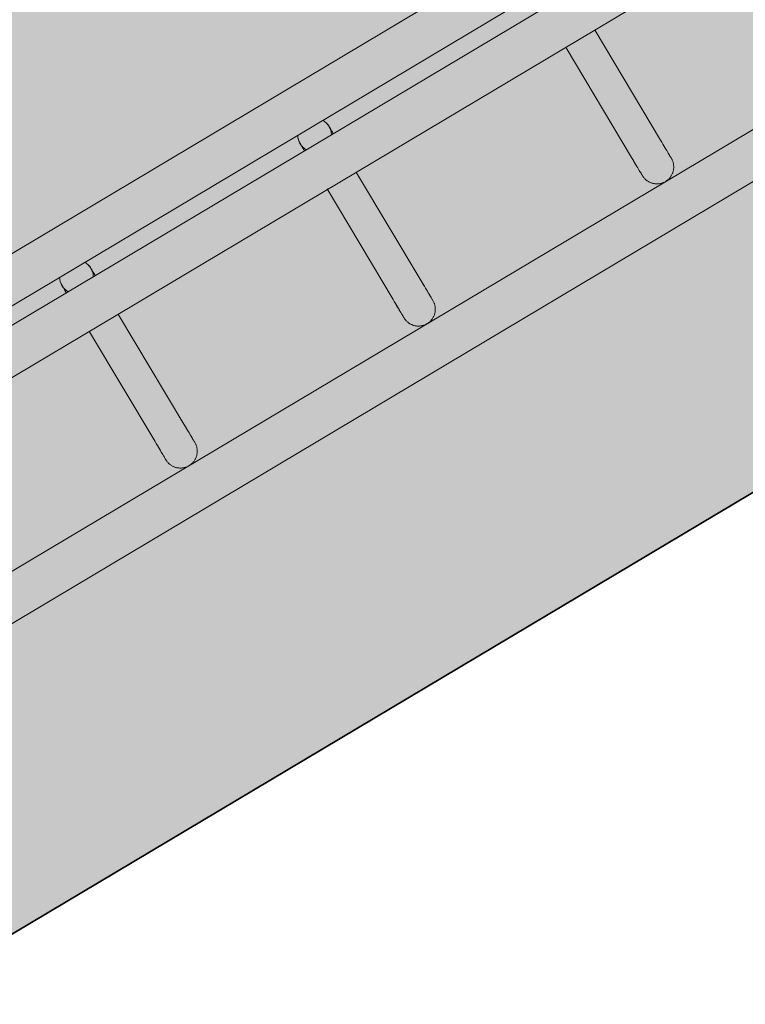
# Model space of a CAD drawing. Header units: metres. Extents: x 127444 to 127966, y 464485 to 464708.
# Tile 201 of 256: x 127925.136 to 127925.265, y 464642.03 to 464642.206. Entities that reach past the tile are written whole.
import ezdxf

# ---------------------------------------------------------------- set-up
doc = ezdxf.new("R2010")
doc.units = ezdxf.units.M
for name, color, linetype, lineweight in [('A-FLOR-HRAL', 11, 'Continuous', 9), ('B-WE-VH-VERHARDING_BETONSTRAATSTEEN-A-200', 8, 'Continuous', 9), ('N-WE-VH-VERHARDING_BETON-A', 252, 'Continuous', 18), ('N-WE-VH-VERHARDING_BETON-G', 252, 'Continuous', 35), ('S-BEAM', 12, 'Continuous', 9)]:
    doc.layers.add(name, color=color, linetype=linetype, lineweight=lineweight)

# ---------------------------------------------------------------- blocks, each defined once
blk = doc.blocks.new('34_22_B_BNP_Hekwerk_Integra_Schuinkort - Integra_Schuin_1000-4868501--2_00_00')
at = {"layer": 'A-FLOR-HRAL'}
for p, q in [((273.62, 9.5), (-1956.09, 9.5)), ((-1956.09, 1.5), (273.62, 1.5)), ((273.62, -1.5), (-1956.09, -1.5)), ((-1956.09, -9.5), (273.62, -9.5)), ((273.5, -39.13), (-1956.09, -39.13)), ((-1956.09, -47.13), (273.5, -47.13))]:
    blk.add_line(p, q, dxfattribs=at)
at = {"layer": 'S-BEAM'}
for p, q in [((-655.23, -9.6), (-655.23, -32.34)), ((-655.23, -9.6), (-655.23, -32.34)), ((-655.23, -9.6), (-655.23, -32.34)), ((-655.23, -9.6), (-655.23, -32.34)), ((-649.23, -32.34), (-649.23, -9.6)), ((-649.23, -32.34), (-649.23, -9.6)), ((-649.23, -32.34), (-649.23, -9.6)), ((-649.23, -32.34), (-649.23, -9.6)), ((-605.87, -9.36), (-605.87, -32.34)), ((-605.87, -9.36), (-605.87, -32.34)), ((-605.87, -9.36), (-605.87, -32.34)), ((-605.87, -9.37), (-605.87, -32.34)), ((-599.87, -32.34), (-599.87, -9.6)), ((-599.87, -32.34), (-599.87, -9.6)), ((-599.87, -32.34), (-599.87, -9.6)), ((-599.87, -32.34), (-599.87, -9.6)), ((-556.43, -9.6), (-556.43, -32.34)), ((-556.43, -9.6), (-556.43, -32.34)), ((-556.43, -9.6), (-556.43, -32.34)), ((-556.43, -9.6), (-556.43, -32.34)), ((-550.43, -32.34), (-550.43, -9.6)), ((-550.43, -32.34), (-550.43, -9.6)), ((-550.43, -32.34), (-550.43, -9.6)), ((-550.43, -32.34), (-550.43, -9.6))]:
    blk.add_line(p, q, dxfattribs=at)
at = {"layer": 'S-BEAM', "flags": 128}
for points in [[(-655.23, 0), (-655.23, 0.12), (-655.22, 0.24), (-655.21, 0.36), (-655.2, 0.48), (-655.17, 0.6)], [(-655.23, 0), (-655.23, 0.12), (-655.22, 0.24), (-655.21, 0.36), (-655.2, 0.48), (-655.17, 0.6)], [(-655.23, 0), (-655.23, -0.01), (-655.23, -0.03), (-655.23, -0.06), (-655.23, -0.11), (-655.23, -0.18), (-655.23, -0.26), (-655.23, -0.35), (-655.23, -0.46), (-655.23, -0.58), (-655.23, -0.71), (-655.23, -0.86), (-655.23, -1.02), (-655.23, -1.19), (-655.23, -1.37), (-655.23, -1.53)], [(-655.23, 0), (-655.23, -0.01), (-655.23, -0.03), (-655.23, -0.06), (-655.23, -0.11), (-655.23, -0.18), (-655.23, -0.26), (-655.23, -0.35), (-655.23, -0.46), (-655.23, -0.58), (-655.23, -0.71), (-655.23, -0.86), (-655.23, -1.02), (-655.23, -1.19), (-655.23, -1.37), (-655.23, -1.53)], [(-654.95, 1.28), (-654.89, 1.39), (-654.84, 1.49)], [(-654.95, 1.28), (-654.89, 1.39), (-654.84, 1.49)], [(-649.28, 0.54), (-649.26, 0.42), (-649.25, 0.3), (-649.24, 0.18), (-649.23, 0.06), (-649.23, 0)], [(-649.28, 0.54), (-649.26, 0.42), (-649.25, 0.3), (-649.24, 0.18), (-649.23, 0.06), (-649.23, 0)], [(-649.23, 0), (-649.23, -0.01), (-649.23, -0.03), (-649.23, -0.06), (-649.23, -0.11), (-649.23, -0.18), (-649.23, -0.26), (-649.23, -0.35), (-649.23, -0.46), (-649.23, -0.58), (-649.23, -0.71), (-649.23, -0.86), (-649.23, -1.02), (-649.23, -1.19), (-649.23, -1.37), (-649.23, -1.53)], [(-649.23, 0), (-649.23, -0.01), (-649.23, -0.03), (-649.23, -0.06), (-649.23, -0.11), (-649.23, -0.18), (-649.23, -0.26), (-649.23, -0.35), (-649.23, -0.46), (-649.23, -0.58), (-649.23, -0.71), (-649.23, -0.86), (-649.23, -1.02), (-649.23, -1.19), (-649.23, -1.37), (-649.23, -1.53)], [(-605.87, 0), (-605.87, 0.12), (-605.86, 0.24), (-605.85, 0.36), (-605.84, 0.48), (-605.81, 0.6)], [(-605.87, 0), (-605.87, 0.12), (-605.86, 0.24), (-605.85, 0.36), (-605.84, 0.48), (-605.81, 0.6)], [(-605.87, 0), (-605.87, -0.01), (-605.87, -0.03), (-605.87, -0.06), (-605.87, -0.11), (-605.87, -0.18), (-605.87, -0.26), (-605.87, -0.35), (-605.87, -0.46), (-605.87, -0.58), (-605.87, -0.71), (-605.87, -0.86), (-605.87, -1.02), (-605.87, -1.19), (-605.87, -1.37), (-605.87, -1.53)], [(-605.87, 0), (-605.87, -0.01), (-605.87, -0.03), (-605.87, -0.06), (-605.87, -0.11), (-605.87, -0.18), (-605.87, -0.26), (-605.87, -0.35), (-605.87, -0.46), (-605.87, -0.58), (-605.87, -0.71), (-605.87, -0.86), (-605.87, -1.02), (-605.87, -1.19), (-605.87, -1.37), (-605.87, -1.53)], [(-605.59, 1.28), (-605.53, 1.39), (-605.48, 1.49)], [(-605.59, 1.28), (-605.53, 1.39), (-605.48, 1.49)], [(-599.92, 0.54), (-599.9, 0.42), (-599.89, 0.3), (-599.88, 0.18), (-599.87, 0.06), (-599.87, 0)], [(-599.92, 0.54), (-599.9, 0.42), (-599.89, 0.3), (-599.88, 0.18), (-599.87, 0.06), (-599.87, 0)], [(-599.87, 0), (-599.87, -0.01), (-599.87, -0.03), (-599.87, -0.06), (-599.87, -0.11), (-599.87, -0.18), (-599.87, -0.26), (-599.87, -0.35), (-599.87, -0.46), (-599.87, -0.58), (-599.87, -0.71), (-599.87, -0.86), (-599.87, -1.02), (-599.87, -1.19), (-599.87, -1.37), (-599.87, -1.53)], [(-599.87, 0), (-599.87, -0.01), (-599.87, -0.03), (-599.87, -0.06), (-599.87, -0.11), (-599.87, -0.18), (-599.87, -0.26), (-599.87, -0.35), (-599.87, -0.46), (-599.87, -0.58), (-599.87, -0.71), (-599.87, -0.86), (-599.87, -1.02), (-599.87, -1.19), (-599.87, -1.37), (-599.87, -1.53)], [(-655.23, -1.53), (-655.23, -1.38), (-655.23, -1.19), (-655.23, -1.02), (-655.23, -0.86), (-655.23, -0.71), (-655.23, -0.58), (-655.23, -0.46), (-655.23, -0.35), (-655.23, -0.26), (-655.23, -0.18), (-655.23, -0.12), (-655.23, -0.07), (-655.23, -0.03), (-655.23, -0.01), (-655.23, 0)], [(-655.23, -1.53), (-655.23, -1.38), (-655.23, -1.19), (-655.23, -1.02), (-655.23, -0.86), (-655.23, -0.71), (-655.23, -0.58), (-655.23, -0.46), (-655.23, -0.35), (-655.23, -0.26), (-655.23, -0.18), (-655.23, -0.12), (-655.23, -0.07), (-655.23, -0.03), (-655.23, -0.01), (-655.23, 0)], [(-649.23, -1.53), (-649.23, -1.38), (-649.23, -1.19), (-649.23, -1.02), (-649.23, -0.86), (-649.23, -0.71), (-649.23, -0.58), (-649.23, -0.46), (-649.23, -0.35), (-649.23, -0.26), (-649.23, -0.18), (-649.23, -0.12), (-649.23, -0.07), (-649.23, -0.03), (-649.23, -0.01), (-649.23, 0)], [(-649.23, -1.53), (-649.23, -1.38), (-649.23, -1.19), (-649.23, -1.02), (-649.23, -0.86), (-649.23, -0.71), (-649.23, -0.58), (-649.23, -0.46), (-649.23, -0.35), (-649.23, -0.26), (-649.23, -0.18), (-649.23, -0.12), (-649.23, -0.07), (-649.23, -0.03), (-649.23, -0.01), (-649.23, 0)], [(-605.87, -1.53), (-605.87, -1.38), (-605.87, -1.19), (-605.87, -1.02), (-605.87, -0.86), (-605.87, -0.71), (-605.87, -0.58), (-605.87, -0.46), (-605.87, -0.35), (-605.87, -0.26), (-605.87, -0.18), (-605.87, -0.12), (-605.87, -0.07), (-605.87, -0.03), (-605.87, -0.01), (-605.87, 0)], [(-605.87, -1.53), (-605.87, -1.38), (-605.87, -1.19), (-605.87, -1.02), (-605.87, -0.86), (-605.87, -0.71), (-605.87, -0.58), (-605.87, -0.46), (-605.87, -0.35), (-605.87, -0.26), (-605.87, -0.18), (-605.87, -0.12), (-605.87, -0.07), (-605.87, -0.03), (-605.87, -0.01), (-605.87, 0)], [(-599.87, -1.53), (-599.87, -1.38), (-599.87, -1.19), (-599.87, -1.02), (-599.87, -0.86), (-599.87, -0.71), (-599.87, -0.58), (-599.87, -0.46), (-599.87, -0.35), (-599.87, -0.26), (-599.87, -0.18), (-599.87, -0.12), (-599.87, -0.07), (-599.87, -0.03), (-599.87, -0.01), (-599.87, 0)], [(-599.87, -1.53), (-599.87, -1.38), (-599.87, -1.19), (-599.87, -1.02), (-599.87, -0.86), (-599.87, -0.71), (-599.87, -0.58), (-599.87, -0.46), (-599.87, -0.35), (-599.87, -0.26), (-599.87, -0.18), (-599.87, -0.12), (-599.87, -0.07), (-599.87, -0.03), (-599.87, -0.01), (-599.87, 0)], [(-655.23, -32.34), (-655.23, -32.75), (-655.23, -33.15), (-655.23, -33.52), (-655.23, -33.87), (-655.23, -34.2), (-655.23, -34.5), (-655.23, -34.78), (-655.23, -35.03), (-655.23, -35.26), (-655.23, -35.46), (-655.23, -35.64), (-655.23, -35.78), (-655.23, -35.91), (-655.23, -36), (-655.23, -36.07), (-655.23, -36.11), (-655.23, -36.13)], [(-655.23, -36.13), (-655.23, -36.11), (-655.23, -36.07), (-655.23, -36), (-655.23, -35.91), (-655.23, -35.79), (-655.23, -35.64), (-655.23, -35.46), (-655.23, -35.26), (-655.23, -35.04), (-655.23, -34.78), (-655.23, -34.51), (-655.23, -34.2), (-655.23, -33.88), (-655.23, -33.53), (-655.23, -33.16), (-655.23, -32.76), (-655.23, -32.34), (-655.23, -32.34)], [(-655.23, -32.34), (-655.23, -32.75), (-655.23, -33.15), (-655.23, -33.52), (-655.23, -33.87), (-655.23, -34.2)], [(-655.23, -34.2), (-655.23, -33.88), (-655.23, -33.53), (-655.23, -33.16), (-655.23, -32.76), (-655.23, -32.34), (-655.23, -32.34)], [(-649.23, -32.34), (-649.23, -32.75), (-649.23, -33.15), (-649.23, -33.52), (-649.23, -33.87), (-649.23, -34.2), (-649.23, -34.5), (-649.23, -34.78), (-649.23, -35.03), (-649.23, -35.26), (-649.23, -35.46), (-649.23, -35.64), (-649.23, -35.78), (-649.23, -35.91), (-649.23, -36), (-649.23, -36.07), (-649.23, -36.11), (-649.23, -36.13)], [(-649.23, -36.13), (-649.23, -36.11), (-649.23, -36.07), (-649.23, -36), (-649.23, -35.91), (-649.23, -35.79), (-649.23, -35.64), (-649.23, -35.46), (-649.23, -35.26), (-649.23, -35.04), (-649.23, -34.78), (-649.23, -34.51), (-649.23, -34.2), (-649.23, -33.88), (-649.23, -33.53), (-649.23, -33.16), (-649.23, -32.76), (-649.23, -32.34), (-649.23, -32.34)], [(-605.87, -32.34), (-605.87, -32.75), (-605.87, -33.15), (-605.87, -33.52), (-605.87, -33.87), (-605.87, -34.2), (-605.87, -34.5), (-605.87, -34.78), (-605.87, -35.03), (-605.87, -35.26), (-605.87, -35.46), (-605.87, -35.64), (-605.87, -35.78), (-605.87, -35.91), (-605.87, -36), (-605.87, -36.07), (-605.87, -36.11), (-605.87, -36.13)], [(-605.87, -36.13), (-605.87, -36.11), (-605.87, -36.07), (-605.87, -36), (-605.87, -35.91), (-605.87, -35.79), (-605.87, -35.64), (-605.87, -35.46), (-605.87, -35.26), (-605.87, -35.04), (-605.87, -34.78), (-605.87, -34.51), (-605.87, -34.2), (-605.87, -33.88), (-605.87, -33.53), (-605.87, -33.16), (-605.87, -32.76), (-605.87, -32.34), (-605.87, -32.34)], [(-605.87, -32.34), (-605.87, -32.75), (-605.87, -33.15), (-605.87, -33.52), (-605.87, -33.87), (-605.87, -34.2)], [(-605.87, -34.2), (-605.87, -33.88), (-605.87, -33.53), (-605.87, -33.16), (-605.87, -32.76), (-605.87, -32.34), (-605.87, -32.34)], [(-599.87, -32.34), (-599.87, -32.75), (-599.87, -33.15), (-599.87, -33.52), (-599.87, -33.87), (-599.87, -34.2), (-599.87, -34.5), (-599.87, -34.78), (-599.87, -35.03), (-599.87, -35.26), (-599.87, -35.46), (-599.87, -35.64), (-599.87, -35.78), (-599.87, -35.91), (-599.87, -36), (-599.87, -36.07), (-599.87, -36.11), (-599.87, -36.13)], [(-599.87, -36.13), (-599.87, -36.11), (-599.87, -36.07), (-599.87, -36), (-599.87, -35.91), (-599.87, -35.79), (-599.87, -35.64), (-599.87, -35.46), (-599.87, -35.26), (-599.87, -35.04), (-599.87, -34.78), (-599.87, -34.51), (-599.87, -34.2), (-599.87, -33.88), (-599.87, -33.53), (-599.87, -33.16), (-599.87, -32.76), (-599.87, -32.34), (-599.87, -32.34)], [(-556.43, -32.34), (-556.43, -32.75), (-556.43, -33.15), (-556.43, -33.52), (-556.43, -33.87), (-556.43, -34.2), (-556.43, -34.5), (-556.43, -34.78), (-556.43, -35.03), (-556.43, -35.26), (-556.43, -35.46), (-556.43, -35.64), (-556.43, -35.78), (-556.43, -35.91), (-556.43, -36), (-556.43, -36.07), (-556.43, -36.11), (-556.43, -36.13)], [(-556.43, -36.13), (-556.43, -36.11), (-556.43, -36.07), (-556.43, -36), (-556.43, -35.91), (-556.43, -35.79), (-556.43, -35.64), (-556.43, -35.46), (-556.43, -35.26), (-556.43, -35.04), (-556.43, -34.78), (-556.43, -34.51), (-556.43, -34.2), (-556.43, -33.88), (-556.43, -33.53), (-556.43, -33.16), (-556.43, -32.76), (-556.43, -32.34), (-556.43, -32.34)], [(-556.43, -32.34), (-556.43, -32.75), (-556.43, -33.15), (-556.43, -33.52), (-556.43, -33.87), (-556.43, -34.2)], [(-556.43, -34.2), (-556.43, -33.88), (-556.43, -33.53), (-556.43, -33.16), (-556.43, -32.76), (-556.43, -32.34), (-556.43, -32.34)], [(-550.43, -32.34), (-550.43, -32.75), (-550.43, -33.15), (-550.43, -33.52), (-550.43, -33.87), (-550.43, -34.2), (-550.43, -34.5), (-550.43, -34.78), (-550.43, -35.03), (-550.43, -35.26), (-550.43, -35.46), (-550.43, -35.64), (-550.43, -35.78), (-550.43, -35.91), (-550.43, -36), (-550.43, -36.07), (-550.43, -36.11), (-550.43, -36.13)], [(-550.43, -36.13), (-550.43, -36.11), (-550.43, -36.07), (-550.43, -36), (-550.43, -35.91), (-550.43, -35.79), (-550.43, -35.64), (-550.43, -35.46), (-550.43, -35.26), (-550.43, -35.04), (-550.43, -34.78), (-550.43, -34.51), (-550.43, -34.2), (-550.43, -33.88), (-550.43, -33.53), (-550.43, -33.16), (-550.43, -32.76), (-550.43, -32.34), (-550.43, -32.34)], [(-649.23, -33.52), (-649.23, -33.87), (-649.23, -34.2), (-649.23, -34.5), (-649.23, -34.78), (-649.23, -35.03), (-649.23, -35.26), (-649.23, -35.46), (-649.23, -35.64), (-649.23, -35.78), (-649.23, -35.91), (-649.23, -36), (-649.23, -36.07), (-649.23, -36.11), (-649.23, -36.13)], [(-649.23, -36.13), (-649.23, -36.11), (-649.23, -36.07), (-649.23, -36), (-649.23, -35.91), (-649.23, -35.79), (-649.23, -35.64), (-649.23, -35.46), (-649.23, -35.26), (-649.23, -35.04), (-649.23, -34.78), (-649.23, -34.51), (-649.23, -34.2), (-649.23, -33.88), (-649.23, -33.53)], [(-599.87, -33.52), (-599.87, -33.87), (-599.87, -34.2), (-599.87, -34.5), (-599.87, -34.78), (-599.87, -35.03), (-599.87, -35.26), (-599.87, -35.46), (-599.87, -35.64), (-599.87, -35.78), (-599.87, -35.91), (-599.87, -36), (-599.87, -36.07), (-599.87, -36.11), (-599.87, -36.13)], [(-599.87, -36.13), (-599.87, -36.11), (-599.87, -36.07), (-599.87, -36), (-599.87, -35.91), (-599.87, -35.79), (-599.87, -35.64), (-599.87, -35.46), (-599.87, -35.26), (-599.87, -35.04), (-599.87, -34.78), (-599.87, -34.51), (-599.87, -34.2), (-599.87, -33.88), (-599.87, -33.53)], [(-550.43, -33.52), (-550.43, -33.87), (-550.43, -34.2), (-550.43, -34.5), (-550.43, -34.78), (-550.43, -35.03), (-550.43, -35.26), (-550.43, -35.46), (-550.43, -35.64), (-550.43, -35.78), (-550.43, -35.91), (-550.43, -36), (-550.43, -36.07), (-550.43, -36.11), (-550.43, -36.13)], [(-550.43, -36.13), (-550.43, -36.11), (-550.43, -36.07), (-550.43, -36), (-550.43, -35.91), (-550.43, -35.79), (-550.43, -35.64), (-550.43, -35.46), (-550.43, -35.26), (-550.43, -35.04), (-550.43, -34.78), (-550.43, -34.51), (-550.43, -34.2), (-550.43, -33.88), (-550.43, -33.53)], [(-649.23, -36.13), (-649.24, -36.25), (-649.24, -36.36), (-649.26, -36.48), (-649.27, -36.6), (-649.29, -36.72), (-649.32, -36.84), (-649.35, -36.95), (-649.39, -37.07), (-649.43, -37.18), (-649.47, -37.29), (-649.52, -37.4), (-649.57, -37.51), (-649.63, -37.62), (-649.69, -37.72), (-649.76, -37.82), (-649.83, -37.92), (-649.9, -38.01), (-649.98, -38.1), (-650.06, -38.19), (-650.14, -38.28), (-650.23, -38.36), (-650.32, -38.44), (-650.42, -38.51), (-650.51, -38.58), (-650.61, -38.65), (-650.72, -38.71), (-650.82, -38.77), (-650.93, -38.83), (-651.04, -38.88), (-651.15, -38.92), (-651.26, -38.96), (-651.37, -39), (-651.49, -39.03), (-651.61, -39.06), (-651.72, -39.08), (-651.84, -39.1), (-651.96, -39.11), (-652.08, -39.12), (-652.2, -39.12), (-652.32, -39.12), (-652.44, -39.12), (-652.56, -39.11), (-652.68, -39.09), (-652.8, -39.07), (-652.92, -39.05), (-653.03, -39.02), (-653.15, -38.98), (-653.26, -38.94), (-653.37, -38.9), (-653.48, -38.85), (-653.59, -38.8), (-653.7, -38.74), (-653.8, -38.68), (-653.9, -38.62), (-654, -38.55), (-654.09, -38.48), (-654.19, -38.4), (-654.28, -38.32), (-654.36, -38.24), (-654.45, -38.15), (-654.53, -38.06), (-654.6, -37.97), (-654.67, -37.87), (-654.74, -37.77), (-654.8, -37.67), (-654.86, -37.57), (-654.92, -37.46), (-654.97, -37.35), (-655.02, -37.24), (-655.06, -37.13), (-655.1, -37.02), (-655.13, -36.9), (-655.16, -36.78), (-655.18, -36.67), (-655.2, -36.55), (-655.22, -36.43), (-655.23, -36.31), (-655.23, -36.19), (-655.23, -36.13)], [(-649.23, -36.13), (-649.24, -36.25), (-649.24, -36.36), (-649.26, -36.48), (-649.27, -36.6), (-649.29, -36.72), (-649.32, -36.84), (-649.35, -36.95), (-649.39, -37.07), (-649.43, -37.18), (-649.47, -37.29), (-649.52, -37.4), (-649.57, -37.51), (-649.63, -37.62), (-649.69, -37.72), (-649.76, -37.82), (-649.83, -37.92), (-649.9, -38.01), (-649.98, -38.1), (-650.06, -38.19), (-650.14, -38.28), (-650.23, -38.36), (-650.32, -38.44), (-650.42, -38.51), (-650.51, -38.58), (-650.61, -38.65), (-650.72, -38.71), (-650.82, -38.77), (-650.93, -38.83), (-651.04, -38.88), (-651.15, -38.92), (-651.26, -38.96), (-651.37, -39), (-651.49, -39.03), (-651.61, -39.06), (-651.72, -39.08), (-651.84, -39.1), (-651.96, -39.11), (-652.08, -39.12), (-652.2, -39.12), (-652.32, -39.12), (-652.44, -39.12), (-652.56, -39.11), (-652.68, -39.09), (-652.8, -39.07), (-652.92, -39.05), (-653.03, -39.02), (-653.15, -38.98), (-653.26, -38.94), (-653.37, -38.9), (-653.48, -38.85), (-653.59, -38.8), (-653.7, -38.74), (-653.8, -38.68), (-653.9, -38.62), (-654, -38.55), (-654.09, -38.48), (-654.19, -38.4), (-654.28, -38.32), (-654.36, -38.24), (-654.45, -38.15), (-654.53, -38.06), (-654.6, -37.97), (-654.67, -37.87), (-654.74, -37.77), (-654.8, -37.67), (-654.86, -37.57), (-654.92, -37.46), (-654.97, -37.35), (-655.02, -37.24), (-655.06, -37.13), (-655.1, -37.02), (-655.13, -36.9), (-655.16, -36.78), (-655.18, -36.67)], [(-599.87, -36.13), (-599.88, -36.25), (-599.88, -36.36), (-599.9, -36.48), (-599.91, -36.6), (-599.93, -36.72), (-599.96, -36.84), (-599.99, -36.95), (-600.03, -37.07), (-600.07, -37.18), (-600.11, -37.29), (-600.16, -37.4), (-600.21, -37.51), (-600.27, -37.62), (-600.33, -37.72), (-600.4, -37.82), (-600.47, -37.92), (-600.54, -38.01), (-600.62, -38.1), (-600.7, -38.19), (-600.78, -38.28), (-600.87, -38.36), (-600.96, -38.44), (-601.06, -38.51), (-601.15, -38.58), (-601.25, -38.65), (-601.35, -38.71), (-601.46, -38.77), (-601.57, -38.83), (-601.68, -38.88), (-601.79, -38.92), (-601.9, -38.96), (-602.01, -39), (-602.13, -39.03), (-602.25, -39.06), (-602.36, -39.08), (-602.48, -39.1), (-602.6, -39.11), (-602.72, -39.12), (-602.84, -39.12), (-602.96, -39.12), (-603.08, -39.12), (-603.2, -39.11), (-603.32, -39.09), (-603.44, -39.07), (-603.56, -39.05), (-603.67, -39.02), (-603.79, -38.98), (-603.9, -38.94), (-604.01, -38.9), (-604.12, -38.85), (-604.23, -38.8), (-604.34, -38.74), (-604.44, -38.68), (-604.54, -38.62), (-604.64, -38.55), (-604.73, -38.48), (-604.83, -38.4), (-604.92, -38.32), (-605, -38.24), (-605.09, -38.15), (-605.16, -38.06), (-605.24, -37.97), (-605.31, -37.87), (-605.38, -37.77), (-605.44, -37.67), (-605.5, -37.57), (-605.56, -37.46), (-605.61, -37.35), (-605.66, -37.24), (-605.7, -37.13), (-605.74, -37.02), (-605.77, -36.9), (-605.8, -36.78), (-605.82, -36.67), (-605.84, -36.55), (-605.86, -36.43), (-605.87, -36.31), (-605.87, -36.19), (-605.87, -36.13)], [(-599.87, -36.13), (-599.88, -36.25), (-599.88, -36.36), (-599.9, -36.48), (-599.91, -36.6), (-599.93, -36.72), (-599.96, -36.84), (-599.99, -36.95), (-600.03, -37.07), (-600.07, -37.18), (-600.11, -37.29), (-600.16, -37.4), (-600.21, -37.51), (-600.27, -37.62), (-600.33, -37.72), (-600.4, -37.82), (-600.47, -37.92), (-600.54, -38.01), (-600.62, -38.1), (-600.7, -38.19), (-600.78, -38.28), (-600.87, -38.36), (-600.96, -38.44), (-601.06, -38.51), (-601.15, -38.58), (-601.25, -38.65), (-601.35, -38.71), (-601.46, -38.77), (-601.57, -38.83), (-601.68, -38.88), (-601.79, -38.92), (-601.9, -38.96), (-602.01, -39), (-602.13, -39.03), (-602.25, -39.06), (-602.36, -39.08), (-602.48, -39.1), (-602.6, -39.11), (-602.72, -39.12), (-602.84, -39.12), (-602.96, -39.12), (-603.08, -39.12), (-603.2, -39.11), (-603.32, -39.09), (-603.44, -39.07), (-603.56, -39.05), (-603.67, -39.02), (-603.79, -38.98), (-603.9, -38.94), (-604.01, -38.9), (-604.12, -38.85), (-604.23, -38.8), (-604.34, -38.74), (-604.44, -38.68), (-604.54, -38.62), (-604.64, -38.55), (-604.73, -38.48), (-604.83, -38.4), (-604.92, -38.32), (-605, -38.24), (-605.09, -38.15), (-605.16, -38.06), (-605.24, -37.97), (-605.31, -37.87), (-605.38, -37.77), (-605.44, -37.67), (-605.5, -37.57), (-605.56, -37.46), (-605.61, -37.35), (-605.66, -37.24), (-605.7, -37.13), (-605.74, -37.02), (-605.77, -36.9), (-605.8, -36.78), (-605.82, -36.67)], [(-550.43, -36.13), (-550.44, -36.25), (-550.44, -36.36), (-550.46, -36.48), (-550.47, -36.6), (-550.49, -36.72), (-550.52, -36.84), (-550.55, -36.95), (-550.59, -37.07), (-550.63, -37.18), (-550.67, -37.29), (-550.72, -37.4), (-550.77, -37.51), (-550.83, -37.62), (-550.89, -37.72), (-550.96, -37.82), (-551.03, -37.92), (-551.1, -38.01), (-551.18, -38.1), (-551.26, -38.19), (-551.34, -38.28), (-551.43, -38.36), (-551.52, -38.44), (-551.62, -38.51), (-551.71, -38.58), (-551.81, -38.65), (-551.92, -38.71), (-552.02, -38.77), (-552.13, -38.83), (-552.24, -38.88), (-552.35, -38.92), (-552.46, -38.96), (-552.57, -39), (-552.69, -39.03), (-552.81, -39.06), (-552.93, -39.08), (-553.04, -39.1), (-553.16, -39.11), (-553.28, -39.12), (-553.4, -39.12), (-553.52, -39.12), (-553.64, -39.12), (-553.76, -39.11), (-553.88, -39.09), (-554, -39.07), (-554.12, -39.05), (-554.23, -39.02), (-554.35, -38.98), (-554.46, -38.94), (-554.57, -38.9), (-554.68, -38.85), (-554.79, -38.8), (-554.9, -38.74), (-555, -38.68), (-555.1, -38.62), (-555.2, -38.55), (-555.3, -38.48), (-555.39, -38.4), (-555.48, -38.32), (-555.56, -38.24), (-555.65, -38.15), (-555.73, -38.06), (-555.8, -37.97), (-555.87, -37.87), (-555.94, -37.77), (-556.01, -37.67), (-556.07, -37.57), (-556.12, -37.46), (-556.17, -37.35), (-556.22, -37.24), (-556.26, -37.13), (-556.3, -37.02), (-556.33, -36.9), (-556.36, -36.78), (-556.39, -36.67), (-556.4, -36.55), (-556.42, -36.43), (-556.43, -36.31), (-556.43, -36.19), (-556.43, -36.13)], [(-550.43, -36.13), (-550.44, -36.25), (-550.44, -36.36), (-550.46, -36.48), (-550.47, -36.6), (-550.49, -36.72), (-550.52, -36.84), (-550.55, -36.95), (-550.59, -37.07), (-550.63, -37.18), (-550.67, -37.29), (-550.72, -37.4), (-550.77, -37.51), (-550.83, -37.62), (-550.89, -37.72), (-550.96, -37.82), (-551.03, -37.92), (-551.1, -38.01), (-551.18, -38.1), (-551.26, -38.19), (-551.34, -38.28), (-551.43, -38.36), (-551.52, -38.44), (-551.62, -38.51), (-551.71, -38.58), (-551.81, -38.65), (-551.92, -38.71), (-552.02, -38.77), (-552.13, -38.83), (-552.24, -38.88), (-552.35, -38.92), (-552.46, -38.96), (-552.57, -39), (-552.69, -39.03), (-552.81, -39.06), (-552.93, -39.08), (-553.04, -39.1), (-553.16, -39.11), (-553.28, -39.12), (-553.4, -39.12), (-553.52, -39.12), (-553.64, -39.12), (-553.76, -39.11), (-553.88, -39.09), (-554, -39.07), (-554.12, -39.05), (-554.23, -39.02), (-554.35, -38.98), (-554.46, -38.94), (-554.57, -38.9), (-554.68, -38.85), (-554.79, -38.8), (-554.9, -38.74), (-555, -38.68), (-555.1, -38.62), (-555.2, -38.55), (-555.3, -38.48), (-555.39, -38.4), (-555.48, -38.32), (-555.56, -38.24), (-555.65, -38.15), (-555.73, -38.06), (-555.8, -37.97), (-555.87, -37.87), (-555.94, -37.77), (-556.01, -37.67), (-556.07, -37.57), (-556.12, -37.46), (-556.17, -37.35), (-556.22, -37.24), (-556.26, -37.13), (-556.3, -37.02), (-556.33, -36.9), (-556.36, -36.78), (-556.39, -36.67)]]:
    blk.add_lwpolyline(points, dxfattribs=at)
at = {"layer": 'S-BEAM'}
for centre, start, end in [((-652.23, 0), 150, 180), ((-652.23, 0), 165, 180), ((-652.23, 0), 360, 30), ((-652.23, 0), 360, 15), ((-602.87, 0), 150, 180), ((-602.87, 0), 165, 180), ((-602.87, 0), 150, 159.442), ((-602.87, 0), 360, 30), ((-602.87, 0), 360, 15), ((-652.23, 0), 180, 210), ((-652.23, 0), 180, 195), ((-652.23, 0), 330, 360), ((-652.23, 0), 345, 360), ((-602.87, 0), 180, 210), ((-602.87, 0), 180, 195), ((-602.87, 0), 330, 360), ((-602.87, 0), 345, 360)]:
    blk.add_arc(centre, 3, start, end, dxfattribs=at)

msp = doc.modelspace()

# ---------------------------------------------------------------- hatches: boundary and pattern name
at = {"layer": 'B-WE-VH-VERHARDING_BETONSTRAATSTEEN-A-200'}
h = msp.add_hatch(dxfattribs=at)
h.set_pattern_fill('AVH-BSS_KEIFORMAAT_ELLEBOOG-SO', color=256, angle=1, pattern_type=2)
h.set_pattern_definition([(31.81611, (127908.58607, 464613.06392), (0.03386772, 0.14457862), [0.315, -0.105]), (301.81611, (127908.47536, 464613.24236), (0.03386772, 0.14457862), [0.315, -0.105])])
h.paths.add_polyline_path([(127940.57923, 464651.66311), (127937.65926, 464649.92134), (127938.01786, 464649.32017), (127940.93783, 464651.06194)], flags=16)
h.paths.add_polyline_path([(127944.2228, 464653.02142), (127943.8642, 464653.62259), (127940.94423, 464651.88083), (127941.30283, 464651.27966)], flags=16)
edge = h.paths.add_edge_path(flags=16)
edge.add_arc((127917.88105, 464700.47107), 0.4, 30.8149, 210.8149)
edge.add_line((127917.53752, 464700.26616), (127921.37951, 464693.82496))
edge.add_arc((127921.72304, 464694.02987), 0.4, 210.8149, 390.8149)
edge.add_line((127922.06657, 464694.23477), (127918.22458, 464700.67597))
edge = h.paths.add_edge_path()
edge.add_line((127929.24995, 464697.53579), (127928.80329, 464697.26935))
edge.add_line((127928.80329, 464697.26935), (127928.62665, 464697.56548))
edge.add_line((127928.62665, 464697.56548), (127924.41416, 464695.05272))
edge.add_line((127924.41416, 464695.05272), (127919.91876, 464702.589))
edge.add_arc((127922.49521, 464704.12585), 3, 146.6578, 210.81611, ccw=False)
edge.add_line((127919.989, 464705.77476), (127913.63025, 464701.98178))
edge.add_arc((127913.33915, 464701.57526), 0.5, 30.8162, 54.3942, ccw=False)
edge.add_line((127913.76856, 464701.8314), (127919.60859, 464692.04091))
edge.add_arc((127919.17411, 464691.7839), 0.50481, -52.9525, 30.6058, ccw=False)
edge.add_line((127919.47824, 464691.381), (127915.65218, 464689.09885))
edge.add_line((127915.65218, 464689.09885), (127916.2004, 464688.17979))
edge.add_line((127916.2004, 464688.17979), (127915.59923, 464687.82119))
edge.add_line((127915.59923, 464687.82119), (127915.05101, 464688.74026))
edge.add_line((127915.05101, 464688.74026), (127913.20424, 464687.63872))
edge.add_line((127913.20424, 464687.63872), (127914.89256, 464684.76207))
edge.add_line((127914.89256, 464684.76207), (127915.59184, 464684.79392))
edge.add_line((127915.59184, 464684.79392), (127915.63332, 464683.88302))
edge.add_line((127915.63332, 464683.88302), (127917.341, 464684.90122))
edge.add_line((127917.341, 464684.90122), (127916.77749, 464685.84591))
edge.add_line((127916.77749, 464685.84591), (127917.37866, 464686.20451))
edge.add_line((127917.37866, 464686.20451), (127918.50568, 464684.31512))
edge.add_line((127918.50568, 464684.31512), (127917.90451, 464683.95652))
edge.add_line((127917.90451, 464683.95652), (127919.08277, 464681.98124))
edge.add_line((127919.08277, 464681.98124), (127919.68394, 464682.33984))
edge.add_line((127919.68394, 464682.33984), (127921.4257, 464679.41987))
edge.add_line((127921.4257, 464679.41987), (127920.82453, 464679.06127))
edge.add_line((127920.82453, 464679.06127), (127922.00279, 464677.08599))
edge.add_line((127922.00279, 464677.08599), (127922.60396, 464677.44459))
edge.add_line((127922.60396, 464677.44459), (127923.73098, 464675.5552))
edge.add_line((127923.73098, 464675.5552), (127923.12981, 464675.1966))
edge.add_line((127923.12981, 464675.1966), (127924.61544, 464672.70603))
edge.add_line((127924.61544, 464672.70603), (127925.21661, 464673.06463))
edge.add_line((127925.21661, 464673.06463), (127926.34363, 464671.17523))
edge.add_line((127926.34363, 464671.17523), (127927.82926, 464668.68467))
edge.add_line((127927.82926, 464668.68467), (127928.95628, 464666.79527))
edge.add_line((127928.95628, 464666.79527), (127930.44191, 464664.30471))
edge.add_line((127930.44191, 464664.30471), (127931.56893, 464662.41531))
edge.add_line((127931.56893, 464662.41531), (127930.96776, 464662.05671))
edge.add_line((127930.96776, 464662.05671), (127932.45339, 464659.56615))
edge.add_line((127932.45339, 464659.56615), (127933.05456, 464659.92475))
edge.add_line((127933.05456, 464659.92475), (127934.18159, 464658.03535))
edge.add_line((127934.18159, 464658.03535), (127933.58041, 464657.67675))
edge.add_line((127933.58041, 464657.67675), (127933.90059, 464657.13999))
edge.add_line((127933.90059, 464657.13999), (127935.47222, 464658.07747))
edge.add_line((127935.47222, 464658.07747), (127936.59925, 464656.18808))
edge.add_line((127936.59925, 464656.18808), (127934.70986, 464655.06105))
edge.add_line((127934.70986, 464655.06105), (127933.96704, 464656.30634))
edge.add_line((127933.96704, 464656.30634), (127931.26177, 464654.69264))
edge.add_line((127931.26177, 464654.69264), (127931.62037, 464654.09147))
edge.add_line((127931.62037, 464654.09147), (127931.0192, 464653.73287))
edge.add_line((127931.0192, 464653.73287), (127930.66068, 464654.33409))
edge.add_line((127930.66068, 464654.33409), (127926.95213, 464652.12194))
edge.add_line((127926.95213, 464652.12194), (127930.18506, 464645.46298))
edge.add_line((127930.18506, 464645.46298), (127936.19927, 464649.05046))
edge.add_line((127936.19927, 464649.05046), (127936.55787, 464648.44929))
edge.add_line((127936.55787, 464648.44929), (127921.0133, 464639.17694))
edge.add_line((127921.0133, 464639.17694), (127920.84681, 464639.45605))
edge.add_line((127920.84681, 464639.45605), (127918.35625, 464637.97043))
edge.add_line((127918.35625, 464637.97043), (127918.90695, 464637.0472))
edge.add_line((127918.90695, 464637.0472), (127917.01756, 464635.92018))
edge.add_line((127917.01756, 464635.92018), (127916.46685, 464636.8434))
edge.add_line((127916.46685, 464636.8434), (127913.97628, 464635.35778))
edge.add_line((127913.97628, 464635.35778), (127914.14278, 464635.07866))
edge.add_line((127914.14278, 464635.07866), (127912.25338, 464633.95164))
edge.add_line((127912.25338, 464633.95164), (127915.11458, 464629.155))
edge.add_line((127915.11458, 464629.155), (127902.72187, 464621.76273))
edge.add_line((127902.72187, 464621.76273), (127903.5901, 464620.30719))
edge.add_line((127903.5901, 464620.30719), (127904.08821, 464620.60432))
edge.add_line((127904.08821, 464620.60432), (127904.44681, 464620.00315))
edge.add_line((127904.44681, 464620.00315), (127903.9487, 464619.70602))
edge.add_line((127903.9487, 464619.70602), (127905.69046, 464616.78605))
edge.add_line((127905.69046, 464616.78605), (127906.18858, 464617.08317))
edge.add_line((127906.18858, 464617.08317), (127906.54718, 464616.482))
edge.add_line((127906.54718, 464616.482), (127906.04906, 464616.18488))
edge.add_line((127906.04906, 464616.18488), (127907.79083, 464613.2649))
edge.add_line((127907.79083, 464613.2649), (127908.28894, 464613.56203))
edge.add_line((127908.28894, 464613.56203), (127908.58607, 464613.06392))
edge.add_line((127908.58607, 464613.06392), (127911.67781, 464614.90814))
edge.add_line((127911.67781, 464614.90814), (127911.38068, 464615.40625))
edge.add_line((127911.38068, 464615.40625), (127922.07294, 464621.78419))
edge.add_line((127922.07294, 464621.78419), (127922.37006, 464621.28608))
edge.add_line((127922.37006, 464621.28608), (127924.86063, 464622.7717))
edge.add_line((127924.86063, 464622.7717), (127924.5635, 464623.26982))
edge.add_line((127924.5635, 464623.26982), (127926.4529, 464624.39684))
edge.add_line((127926.4529, 464624.39684), (127926.75002, 464623.89873))
edge.add_line((127926.75002, 464623.89873), (127929.24059, 464625.38436))
edge.add_line((127929.24059, 464625.38436), (127928.94347, 464625.88247))
edge.add_line((127928.94347, 464625.88247), (127930.83286, 464627.00949))
edge.add_line((127930.83286, 464627.00949), (127931.12999, 464626.51138))
edge.add_line((127931.12999, 464626.51138), (127933.62055, 464627.99701))
edge.add_line((127933.62055, 464627.99701), (127933.32343, 464628.49512))
edge.add_line((127933.32343, 464628.49512), (127935.21282, 464629.62214))
edge.add_line((127935.21282, 464629.62214), (127935.50995, 464629.12403))
edge.add_line((127935.50995, 464629.12403), (127938.00051, 464630.60966))
edge.add_line((127938.00051, 464630.60966), (127937.96978, 464630.66119))
edge.add_line((127937.96978, 464630.66119), (127938.61389, 464631.0454))
edge.add_line((127938.61389, 464631.0454), (127938.3475, 464631.49198))
edge.add_line((127938.3475, 464631.49198), (127938.94867, 464631.85058))
edge.add_line((127938.94867, 464631.85058), (127939.21506, 464631.404))
edge.add_line((127939.21506, 464631.404), (127942.99385, 464633.65805))
edge.add_line((127942.99385, 464633.65805), (127942.72746, 464634.10463))
edge.add_line((127942.72746, 464634.10463), (127943.32863, 464634.46323))
edge.add_line((127943.32863, 464634.46323), (127943.59502, 464634.01665))
edge.add_line((127943.59502, 464634.01665), (127947.37381, 464636.2707))
edge.add_line((127947.37381, 464636.2707), (127947.10742, 464636.71728))
edge.add_line((127947.10742, 464636.71728), (127947.70859, 464637.07588))
edge.add_line((127947.70859, 464637.07588), (127947.97498, 464636.6293))
edge.add_line((127947.97498, 464636.6293), (127951.75377, 464638.88335))
edge.add_line((127951.75377, 464638.88335), (127951.48738, 464639.32993))
edge.add_line((127951.48738, 464639.32993), (127952.08855, 464639.68853))
edge.add_line((127952.08855, 464639.68853), (127952.35494, 464639.24195))
edge.add_line((127952.35494, 464639.24195), (127956.13373, 464641.496))
edge.add_line((127956.13373, 464641.496), (127955.86734, 464641.94258))
edge.add_line((127955.86734, 464641.94258), (127956.46851, 464642.30118))
edge.add_line((127956.46851, 464642.30118), (127956.7349, 464641.8546))
edge.add_line((127956.7349, 464641.8546), (127960.51369, 464644.10865))
edge.add_line((127960.51369, 464644.10865), (127960.2473, 464644.55523))
edge.add_line((127960.2473, 464644.55523), (127960.69389, 464644.82162))
edge.add_line((127960.69389, 464644.82162), (127959.27999, 464647.19196))
edge.add_line((127959.27999, 464647.19196), (127958.8334, 464646.92557))
edge.add_line((127958.8334, 464646.92557), (127958.47477, 464647.52678))
edge.add_line((127958.47477, 464647.52678), (127958.92142, 464647.79309))
edge.add_line((127958.92142, 464647.79309), (127958.87527, 464647.87041))
edge.add_line((127958.87527, 464647.87041), (127958.83663, 464647.84737))
edge.add_line((127958.83663, 464647.84737), (127958.29873, 464648.74912))
edge.add_line((127958.29873, 464648.74912), (127958.3374, 464648.77219))
edge.add_line((127958.3374, 464648.77219), (127958.29125, 464648.84946))
edge.add_line((127958.29125, 464648.84946), (127957.84469, 464648.58308))
edge.add_line((127957.84469, 464648.58308), (127957.48609, 464649.18425))
edge.add_line((127957.48609, 464649.18425), (127957.93268, 464649.45064))
edge.add_line((127957.93268, 464649.45064), (127955.52494, 464653.48708))
edge.add_line((127955.52494, 464653.48708), (127955.07836, 464653.22069))
edge.add_line((127955.07836, 464653.22069), (127954.71976, 464653.82186))
edge.add_line((127954.71976, 464653.82186), (127955.16635, 464654.08825))
edge.add_line((127955.16635, 464654.08825), (127952.76374, 464658.1161))
edge.add_line((127952.76374, 464658.1161), (127952.31714, 464657.8497))
edge.add_line((127952.31714, 464657.8497), (127951.95854, 464658.45088))
edge.add_line((127951.95854, 464658.45088), (127952.40514, 464658.71727))
edge.add_line((127952.40514, 464658.71727), (127950.1511, 464662.49607))
edge.add_line((127950.1511, 464662.49607), (127949.70449, 464662.22967))
edge.add_line((127949.70449, 464662.22967), (127949.34589, 464662.83084))
edge.add_line((127949.34589, 464662.83084), (127949.79248, 464663.09722))
edge.add_line((127949.79248, 464663.09722), (127947.53848, 464666.87604))
edge.add_line((127947.53848, 464666.87604), (127947.09184, 464666.60963))
edge.add_line((127947.09184, 464666.60963), (127946.73324, 464667.2108))
edge.add_line((127946.73324, 464667.2108), (127947.17983, 464667.47719))
edge.add_line((127947.17983, 464667.47719), (127944.92584, 464671.25601))
edge.add_line((127944.92584, 464671.25601), (127944.47919, 464670.98959))
edge.add_line((127944.47919, 464670.98959), (127944.12059, 464671.59076))
edge.add_line((127944.12059, 464671.59076), (127944.56722, 464671.85717))
edge.add_line((127944.56722, 464671.85717), (127942.31317, 464675.63596))
edge.add_line((127942.31317, 464675.63596), (127941.86654, 464675.36955))
edge.add_line((127941.86654, 464675.36955), (127941.50794, 464675.97072))
edge.add_line((127941.50794, 464675.97072), (127941.9546, 464676.23715))
edge.add_line((127941.9546, 464676.23715), (127939.7005, 464680.01591))
edge.add_line((127939.7005, 464680.01591), (127939.25413, 464679.74965))
edge.add_line((127939.25413, 464679.74965), (127938.89514, 464680.35059))
edge.add_line((127938.89514, 464680.35059), (127939.34202, 464680.61716))
edge.add_line((127939.34202, 464680.61716), (127937.08788, 464684.39589))
edge.add_line((127937.08788, 464684.39589), (127936.64124, 464684.12947))
edge.add_line((127936.64124, 464684.12947), (127936.28264, 464684.73064))
edge.add_line((127936.28264, 464684.73064), (127936.7293, 464684.99708))
edge.add_line((127936.7293, 464684.99708), (127934.47522, 464688.77585))
edge.add_line((127934.47522, 464688.77585), (127934.02859, 464688.50943))
edge.add_line((127934.02859, 464688.50943), (127933.66999, 464689.1106))
edge.add_line((127933.66999, 464689.1106), (127934.11664, 464689.37703))
edge.add_line((127934.11664, 464689.37703), (127931.8626, 464693.15582))
edge.add_line((127931.8626, 464693.15582), (127931.41594, 464692.88939))
edge.add_line((127931.41594, 464692.88939), (127931.05734, 464693.49056))
edge.add_line((127931.05734, 464693.49056), (127931.504, 464693.75699))
edge.add_line((127931.504, 464693.75699), (127929.24995, 464697.53579))
h.paths.add_polyline_path([(127958.14957, 464648.76494), (127958.25263, 464648.82642), (127958.88274, 464647.77007), (127958.77968, 464647.7086)], flags=17)
h = msp.add_hatch(dxfattribs=at)
h.set_pattern_fill('AVH-BSS_KEIFORMAAT_ELLEBOOG-SO', color=256, angle=1, pattern_type=2)
h.set_pattern_definition([(1, (2e-09, 52.72539), (0.103151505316, 0.106816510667), [0.315, -0.105]), (271, (-0.00367, 52.93536), (0.103151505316, 0.106816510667), [0.315, -0.105])])
h.paths.add_polyline_path([(127936.64375, 464648.50051), (127936.28515, 464649.10169), (127925.97936, 464642.95427), (127922.55986, 464648.68687), (127922.86045, 464648.86617), (127922.50185, 464649.46734), (127917.3531, 464646.39611), (127917.30336, 464647.21519), (127916.60409, 464647.18334), (127916.70418, 464644.98562), (127917.40346, 464645.01746), (127917.37714, 464645.59537), (127918.05108, 464645.99738), (127921.47058, 464640.26478), (127920.6547, 464639.77811), (127921.0133, 464639.17694)], flags=17)
h.paths.add_polyline_path([(127906.47784, 464630.50653), (127906.11925, 464631.1077), (127904.22985, 464629.98067), (127904.58845, 464629.3795)], flags=16)
h.paths.add_polyline_path([(127914.14278, 464635.07866), (127913.78418, 464635.67983), (127911.89478, 464634.55281), (127912.25338, 464633.95164)], flags=17)
h.paths.add_polyline_path([(127936.64375, 464648.50051), (127936.28515, 464649.10169), (127925.97936, 464642.95427), (127922.55986, 464648.68687), (127922.86045, 464648.86617), (127922.50185, 464649.46734), (127917.3531, 464646.39611), (127917.30336, 464647.21519), (127916.60409, 464647.18334), (127916.70418, 464644.98562), (127917.40346, 464645.01746), (127917.37714, 464645.59537), (127918.05108, 464645.99738), (127921.47058, 464640.26478), (127920.6547, 464639.77811), (127921.0133, 464639.17694)], flags=17)
edge = h.paths.add_edge_path(flags=16)
edge.add_arc((127906.61302, 464696.42456), 0.40001, 2.991, 182.2395)
edge.add_line((127906.21332, 464696.40893), (127906.72019, 464685.30208))
edge.add_arc((127907.11886, 464685.34036), 0.4005, 185.4842, 359.7384)
edge.add_line((127907.51936, 464685.33853), (127907.01249, 464696.44544))
edge = h.paths.add_edge_path()
edge.add_line((127915.6825, 464667.41804), (127916.38177, 464667.44989))
edge.add_line((127916.38177, 464667.44989), (127916.21855, 464671.03351))
edge.add_line((127916.21855, 464671.03351), (127915.51928, 464671.00166))
edge.add_line((127915.51928, 464671.00166), (127915.41918, 464673.19938))
edge.add_line((127915.41918, 464673.19938), (127916.11846, 464673.23123))
edge.add_line((127916.11846, 464673.23123), (127915.98254, 464676.21547))
edge.add_line((127915.98254, 464676.21547), (127915.28327, 464676.18363))
edge.add_line((127915.28327, 464676.18363), (127915.12857, 464679.58011))
edge.add_line((127915.12857, 464679.58011), (127915.82785, 464679.61195))
edge.add_line((127915.82785, 464679.61195), (127915.69193, 464682.5962))
edge.add_line((127915.69193, 464682.5962), (127914.99266, 464682.56435))
edge.add_line((127914.99266, 464682.56435), (127914.89029, 464684.81202))
edge.add_line((127914.89029, 464684.81202), (127913.20424, 464687.63872))
edge.add_line((127913.20424, 464687.63872), (127910.65997, 464686.12114))
edge.add_arc((127910.40161, 464686.54922), 0.50001, 182.6082, 301.1127, ccw=False)
edge.add_line((127909.90212, 464686.52647), (127909.31543, 464699.40799))
edge.add_line((127909.31543, 464699.40799), (127903.79014, 464696.11216))
edge.add_line((127903.79014, 464696.11216), (127904.50289, 464680.46465))
edge.add_line((127904.50289, 464680.46465), (127899.60241, 464680.24141))
edge.add_line((127899.60241, 464680.24141), (127899.92236, 464673.19029))
edge.add_line((127899.92236, 464673.19029), (127899.34297, 464673.1639))
edge.add_line((127899.34297, 464673.1639), (127899.50737, 464669.58033))
edge.add_line((127899.50737, 464669.58033), (127900.08677, 464669.60672))
edge.add_line((127900.08677, 464669.60672), (127900.18686, 464667.409))
edge.add_line((127900.18686, 464667.409), (127899.60746, 464667.38261))
edge.add_line((127899.60746, 464667.38261), (127899.77068, 464663.79899))
edge.add_line((127899.77068, 464663.79899), (127900.35008, 464663.82538))
edge.add_line((127900.35008, 464663.82538), (127900.45017, 464661.62766))
edge.add_line((127900.45017, 464661.62766), (127899.87077, 464661.60127))
edge.add_line((127899.87077, 464661.60127), (127900.03861, 464658.01786))
edge.add_line((127900.03861, 464658.01786), (127900.61801, 464658.04425))
edge.add_line((127900.61801, 464658.04425), (127900.71348, 464655.84631))
edge.add_line((127900.71348, 464655.84631), (127900.13408, 464655.81992))
edge.add_line((127900.13408, 464655.81992), (127900.2973, 464652.2363))
edge.add_line((127900.2973, 464652.2363), (127900.8767, 464652.26269))
edge.add_line((127900.8767, 464652.26269), (127900.9768, 464650.06497))
edge.add_line((127900.9768, 464650.06497), (127900.3974, 464650.03858))
edge.add_line((127900.3974, 464650.03858), (127900.56061, 464646.45496))
edge.add_line((127900.56061, 464646.45496), (127901.14001, 464646.48135))
edge.add_line((127901.14001, 464646.48135), (127901.76673, 464632.72094))
edge.add_line((127901.76673, 464632.72094), (127901.18733, 464632.69455))
edge.add_line((127901.18733, 464632.69455), (127901.35055, 464629.11093))
edge.add_line((127901.35055, 464629.11093), (127901.92995, 464629.13732))
edge.add_line((127901.92995, 464629.13732), (127902.03004, 464626.9396))
edge.add_line((127902.03004, 464626.9396), (127901.45064, 464626.91321))
edge.add_line((127901.45064, 464626.91321), (127901.58097, 464624.05164))
edge.add_line((127901.58097, 464624.05164), (127902.16037, 464624.07803))
edge.add_line((127902.16037, 464624.07803), (127902.19222, 464623.37876))
edge.add_line((127902.19222, 464623.37876), (127901.7694, 464623.3595))
edge.add_line((127901.7694, 464623.3595), (127902.72187, 464621.76273))
edge.add_line((127902.72187, 464621.76273), (127915.11458, 464629.155))
edge.add_line((127915.11458, 464629.155), (127912.25338, 464633.95164))
edge.add_line((127912.25338, 464633.95164), (127914.14278, 464635.07866))
edge.add_line((127914.14278, 464635.07866), (127913.97628, 464635.35778))
edge.add_line((127913.97628, 464635.35778), (127916.46685, 464636.8434))
edge.add_line((127916.46685, 464636.8434), (127915.89053, 464637.80957))
edge.add_line((127915.89053, 464637.80957), (127917.77993, 464638.9366))
edge.add_line((127917.77993, 464638.9366), (127918.35625, 464637.97043))
edge.add_line((127918.35625, 464637.97043), (127920.84681, 464639.45605))
edge.add_line((127920.84681, 464639.45605), (127920.6547, 464639.77811))
edge.add_line((127920.6547, 464639.77811), (127921.47058, 464640.26478))
edge.add_line((127921.47058, 464640.26478), (127918.05038, 464646.00075))
edge.add_line((127918.05038, 464646.00075), (127917.37714, 464645.59537))
edge.add_line((127917.37714, 464645.59537), (127917.40346, 464645.01746))
edge.add_line((127917.40346, 464645.01746), (127916.70418, 464644.98562))
edge.add_line((127916.70418, 464644.98562), (127916.60409, 464647.18334))
edge.add_line((127916.60409, 464647.18334), (127917.18349, 464647.20973))
edge.add_line((127917.18349, 464647.20973), (127917.15193, 464647.90268))
edge.add_line((127917.15193, 464647.90268), (127916.57253, 464647.87629))
edge.add_line((127916.57253, 464647.87629), (127916.47243, 464650.07401))
edge.add_line((127916.47243, 464650.07401), (127917.17171, 464650.10586))
edge.add_line((127917.17171, 464650.10586), (127917.00849, 464653.68948))
edge.add_line((127917.00849, 464653.68948), (127916.30922, 464653.65763))
edge.add_line((127916.30922, 464653.65763), (127916.21781, 464655.85575))
edge.add_line((127916.21781, 464655.85575), (127916.0459, 464659.43897))
edge.add_line((127916.0459, 464659.43897), (127915.94581, 464661.6367))
edge.add_line((127915.94581, 464661.6367), (127915.78259, 464665.22032))
edge.add_line((127915.78259, 464665.22032), (127915.6825, 464667.41804))
at = {"layer": 'N-WE-VH-VERHARDING_BETON-A'}
h = msp.add_hatch(color=256, dxfattribs=at)
h.dxf.hatch_style = 1
edge = h.paths.add_edge_path()
edge.add_line((127921.64988, 464639.96419), (127917.87178, 464646.29796))
edge.add_line((127917.87178, 464646.29796), (127917.89329, 464646.31079))
edge.add_line((127917.89329, 464646.31079), (127917.94448, 464646.22489))
edge.add_arc((127917.96595, 464646.23769), 0.025, 210.8161, 300.8161)
edge.add_line((127917.97876, 464646.21622), (127918.15361, 464646.32086))
edge.add_arc((127918.13771, 464646.34015), 0.025, 309.4891, 390.8161)
edge.add_line((127918.15918, 464646.35296), (127918.10796, 464646.43884))
edge.add_line((127918.10796, 464646.43884), (127922.27326, 464648.92344))
edge.add_line((127922.27326, 464648.92344), (127922.32444, 464648.83754))
edge.add_arc((127922.34591, 464648.85034), 0.025, 210.8161, 300.8161)
edge.add_line((127922.35872, 464648.82887), (127922.4446, 464648.8801))
edge.add_line((127922.4446, 464648.8801), (127922.53048, 464648.93133))
edge.add_line((127922.53048, 464648.93133), (127922.53915, 464648.96561))
edge.add_line((127922.53915, 464648.96561), (127922.49432, 464649.04075))
edge.add_line((127922.49432, 464649.04075), (127925.10741, 464650.59736))
edge.add_line((127925.10741, 464650.59736), (127926.69124, 464647.32345))
edge.add_line((127926.69124, 464647.32345), (127928.32509, 464643.94613))
edge.add_line((127928.32509, 464643.94613), (127926.26601, 464642.71772))
edge.add_line((127926.26601, 464642.71772), (127926.21479, 464642.8036))
edge.add_arc((127926.19332, 464642.7908), 0.025, 30.8161, 120.8161)
edge.add_line((127926.18051, 464642.81227), (127926.09463, 464642.76104))
edge.add_line((127926.09463, 464642.76104), (127926.00445, 464642.70725))
edge.add_arc((127926.02475, 464642.68753), 0.0283, 135.8356, 195.7966)
edge.add_line((127925.99752, 464642.67983), (127926.05131, 464642.58965))
edge.add_line((127926.05131, 464642.58965), (127921.88605, 464640.10507))
edge.add_line((127921.88605, 464640.10507), (127921.83226, 464640.19525))
edge.add_arc((127921.81255, 464640.17495), 0.0283, 45.8356, 105.7966)
edge.add_line((127921.80484, 464640.20218), (127921.62449, 464640.0946))
edge.add_arc((127921.64479, 464640.07488), 0.0283, 135.8356, 195.7966)
edge.add_line((127921.61756, 464640.06718), (127921.67135, 464639.977))
edge.add_line((127921.67135, 464639.977), (127921.64988, 464639.96419))

# ---------------------------------------------------------------- linework, layer by layer
at = {"layer": 'N-WE-VH-VERHARDING_BETON-G', "flags": 128}
msp.add_lwpolyline([(127922.35872, 464648.82887), (127922.4446, 464648.8801), (127922.53048, 464648.93133), (127922.53915, 464648.96561), (127922.49432, 464649.04075), (127925.10741, 464650.59736), (127926.69124, 464647.32345), (127928.32509, 464643.94613), (127926.26601, 464642.71772), (127926.21479, 464642.8036, 0.414214), (127926.18051, 464642.81227), (127926.09463, 464642.76104), (127926.00445, 464642.70725, 0.267767), (127925.99752, 464642.67983), (127926.05131, 464642.58965), (127921.88605, 464640.10507)], format="xyb", dxfattribs=at)

# ---------------------------------------------------------------- block references
at = {"layer": 'A-FLOR-HRAL', "xscale": 0.001, "yscale": 0.001, "zscale": 0.001, "rotation": 30.81638242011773}
msp.add_blockref('34_22_B_BNP_Hekwerk_Integra_Schuinkort - Integra_Schuin_1000-4868501--2_00_00', (127925.70602, 464642.49387), dxfattribs=at)

doc.saveas('drawing.dxf')
